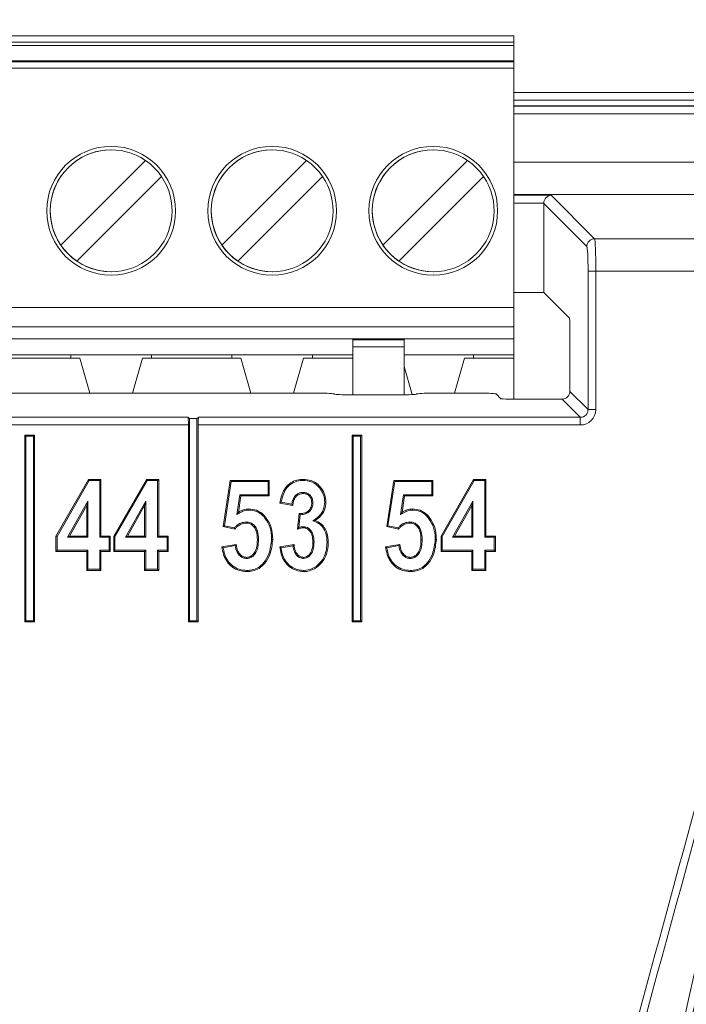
# Model space of a CAD drawing. Header units: millimetres. Extents: x 0 to 2100, y 0 to 1485.
# Tile 57 of 116: x 460 to 486, y 1229 to 1267. Entities that reach past the tile are written whole.
import ezdxf

# ---------------------------------------------------------------- set-up
doc = ezdxf.new("R2010")
doc.units = ezdxf.units.MM
doc.header["$LTSCALE"] = 5
doc.styles.add('SLDTEXTSTYLE1', font='TXT', dxfattribs={"width": 0.75})
doc.dimstyles.new('SLDDIMSTYLE0', dxfattribs={"dimtxt": 12.5, "dimasz": 15, "dimexe": 0, "dimexo": 0.0625, "dimgap": 3.125, "dimtad": 1, "dimdec": 0, "dimlfac": 0.8, "dimrnd": 1e-09, "dimzin": 12, "dimdsep": 46, "dimtxsty": 'SLDTEXTSTYLE1', "dimblk1": 'CLOSED', "dimblk2": 'CLOSED', "dimsah": 1, "dimcen": 0.09, "dimadec": 0, "dimazin": 3, "dimtfac": 1, "dimtofl": 0, "dimtmove": 0, "dimatfit": 3, "dimldrblk": 'CLOSED', "dimfxl": 1, "dimfrac": 2, "dimtolj": 1, "dimtzin": 12, "dimarcsym": 0})

# ---------------------------------------------------------------- blocks, each defined once
blk = doc.blocks.new('_CLOSED')
at = {"color": 0, "linetype": 'ByBlock', "lineweight": -2}
for p, q in [((-1, 0.166667), (0, 0)), ((-1, 0.166667), (-1, -0.166667)), ((0, 0), (-1, -0.166667)), ((0, 0), (-1, 0))]:
    blk.add_line(p, q, dxfattribs=at)
blk = doc.blocks.new('_D_4')
at = {"color": 7, "linetype": 'Continuous', "lineweight": 0}
for p, q in [((552.489, 1313.928), (643.411, 1313.928)), ((638.411, 1313.928), (638.411, 751.428)), ((486.864, 751.428), (643.411, 751.428))]:
    blk.add_line(p, q, dxfattribs=at)
at = {"color": 7, "linetype": 'Continuous', "lineweight": 0, "xscale": 15, "yscale": 15}
for p, rotation in [((638.411, 1313.928, -164.067), 90), ((638.411, 751.428, -164.067), 270)]:
    blk.add_blockref('_CLOSED', p, dxfattribs=dict(at, rotation=rotation))
at = {"color": 7, "linetype": 'Continuous', "lineweight": 0, "insert": (622.298, 1018.824), "char_height": 12.5, "attachment_point": 1, "rotation": 90, "style": 'SLDTEXTSTYLE1'}
blk.add_mtext('450', dxfattribs=at)

msp = doc.modelspace()

# ---------------------------------------------------------------- linework, layer by layer
at = {"color": 7, "linetype": 'Continuous', "lineweight": 15}
for p, q in [((435.446, 1266.176), (479.196, 1266.176)), ((479.196, 1266.176), (479.196, 1265.926)), ((435.446, 1265.926), (479.196, 1265.926)), ((479.196, 1265.801), (435.446, 1265.801)), ((479.196, 1265.801), (479.196, 1265.926)), ((479.196, 1265.801), (479.196, 1265.201)), ((435.446, 1265.201), (479.196, 1265.201)), ((479.196, 1265.17), (479.196, 1265.201)), ((479.196, 1265.17), (435.446, 1265.17)), ((479.196, 1264.921), (435.446, 1264.921)), ((479.196, 1265.17), (479.196, 1264.921)), ((479.196, 1255.638), (479.196, 1264.921)), ((479.196, 1264.05), (479.196, 1263.699)), ((490.977, 1263.683), (479.196, 1263.683)), ((463.571, 1261.753), (463.571, 1261.753)), ((469.821, 1261.753), (469.821, 1261.753)), ((476.071, 1261.753), (476.071, 1261.753)), ((461.618, 1258.055), (464.904, 1261.341)), ((467.868, 1258.055), (471.154, 1261.341)), ((474.118, 1258.055), (477.404, 1261.341)), ((465.523, 1260.722), (462.237, 1257.436)), ((471.773, 1260.722), (468.487, 1257.436)), ((478.023, 1260.722), (474.737, 1257.436)), ((480.643, 1259.988), (482.332, 1258.299)), ((480.359, 1256.223), (480.359, 1259.674)), ((482.033, 1258), (480.359, 1259.674)), ((482.332, 1258.299), (491.104, 1258.299)), ((461.618, 1258.055), (461.618, 1258.055)), ((467.868, 1258.055), (467.868, 1258.055)), ((474.118, 1258.055), (474.118, 1258.055)), ((462.237, 1257.436), (462.237, 1257.436)), ((468.487, 1257.436), (468.487, 1257.436)), ((474.737, 1257.436), (474.737, 1257.436)), ((463.571, 1257.024), (463.571, 1257.024)), ((469.821, 1257.024), (469.821, 1257.024)), ((476.071, 1257.024), (476.071, 1257.024)), ((482.08, 1251.677), (482.08, 1257.051)), ((482.379, 1257.051), (482.08, 1257.051)), ((482.379, 1257.051), (482.379, 1251.677)), ((491.994, 1257.051), (482.379, 1257.051)), ((479.196, 1256.223), (480.359, 1256.223)), ((480.359, 1256.223), (481.359, 1255.223)), ((435.446, 1255.638), (479.196, 1255.638)), ((479.196, 1255.638), (479.196, 1254.888)), ((479.196, 1254.888), (435.446, 1254.888)), ((479.196, 1254.426), (479.196, 1254.888)), ((481.374, 1254.923), (481.374, 1252.383)), ((457.321, 1254.426), (472.946, 1254.426)), ((472.946, 1254.426), (474.946, 1254.426)), ((472.946, 1254.426), (472.946, 1254.386)), ((472.946, 1254.386), (474.946, 1254.386)), ((472.946, 1254.104), (472.946, 1252.247)), ((474.946, 1254.104), (472.946, 1254.104)), ((479.196, 1254.426), (474.946, 1254.426)), ((474.946, 1254.426), (474.946, 1254.386)), ((474.946, 1254.104), (474.946, 1254.386)), ((474.946, 1254.104), (474.946, 1252.248)), ((479.196, 1254.426), (479.196, 1253.801)), ((458.889, 1253.801), (462.002, 1253.801)), ((465.139, 1253.801), (462.002, 1253.801)), ((462.002, 1253.801), (462.002, 1253.676)), ((465.139, 1253.801), (468.252, 1253.801)), ((465.139, 1253.676), (465.139, 1253.801)), ((471.389, 1253.801), (468.252, 1253.801)), ((468.252, 1253.801), (468.252, 1253.676)), ((471.389, 1253.801), (472.945, 1253.801)), ((471.389, 1253.801), (471.389, 1253.676)), ((472.946, 1252.507), (472.946, 1254.035)), ((477.639, 1253.801), (474.946, 1253.801)), ((479.196, 1253.801), (477.639, 1253.801)), ((477.639, 1253.676), (477.639, 1253.801)), ((479.196, 1253.676), (479.196, 1253.801)), ((458.539, 1253.676), (462.352, 1253.676)), ((462.352, 1253.676), (462.74, 1252.312)), ((464.401, 1252.312), (464.789, 1253.676)), ((464.401, 1252.312), (464.789, 1253.676)), ((464.789, 1253.676), (468.602, 1253.676)), ((464.789, 1253.676), (464.789, 1253.676)), ((468.602, 1253.676), (468.99, 1252.312)), ((470.651, 1252.312), (471.039, 1253.676)), ((470.651, 1252.312), (471.039, 1253.676)), ((471.039, 1253.676), (472.946, 1253.676)), ((471.039, 1253.676), (471.039, 1253.676)), ((474.946, 1253.347), (475.256, 1252.257)), ((477.289, 1253.676), (476.901, 1252.312)), ((477.289, 1253.676), (476.901, 1252.312)), ((479.196, 1253.676), (477.289, 1253.676)), ((477.289, 1253.676), (477.289, 1253.676)), ((479.196, 1252.083), (479.196, 1253.676)), ((479.196, 1253.676), (479.196, 1253.676)), ((442.855, 1252.312), (471.613, 1252.312)), ((472.237, 1252.281), (472.24, 1252.278)), ((472.864, 1252.247), (474.803, 1252.247)), ((475.427, 1252.278), (475.431, 1252.281)), ((476.055, 1252.312), (477.891, 1252.312)), ((478.698, 1252.098), (478.515, 1252.281)), ((481.374, 1252.383), (482.08, 1251.677)), ((481.075, 1252.083), (478.998, 1252.083)), ((481.78, 1251.377), (481.075, 1252.083)), ((482.379, 1251.677), (482.08, 1251.677)), ((466.571, 1251.078), (447.896, 1251.078)), ((447.921, 1251.377), (466.546, 1251.377)), ((466.546, 1251.377), (466.615, 1251.336)), ((466.571, 1251.078), (466.571, 1243.437)), ((466.615, 1251.336), (466.615, 1243.481)), ((466.615, 1251.336), (466.902, 1251.336)), ((466.971, 1251.377), (466.902, 1251.336)), ((466.902, 1243.481), (466.902, 1251.336)), ((466.946, 1243.437), (466.946, 1251.078)), ((481.78, 1251.078), (466.946, 1251.078)), ((466.971, 1251.377), (481.78, 1251.377)), ((481.78, 1251.078), (481.78, 1251.377)), ((460.265, 1250.643), (460.221, 1250.687)), ((460.221, 1250.687), (460.221, 1243.437)), ((460.596, 1250.687), (460.221, 1250.687)), ((460.552, 1250.643), (460.596, 1250.687)), ((460.596, 1243.437), (460.596, 1250.687)), ((472.965, 1250.643), (472.921, 1250.687)), ((472.921, 1250.687), (472.921, 1243.437)), ((473.296, 1250.687), (472.921, 1250.687)), ((473.252, 1250.643), (473.296, 1250.687)), ((473.296, 1243.437), (473.296, 1250.687)), ((460.265, 1250.643), (460.265, 1243.481)), ((460.552, 1250.643), (460.265, 1250.643)), ((460.552, 1243.481), (460.552, 1250.643)), ((472.965, 1250.643), (472.965, 1243.481)), ((473.252, 1250.643), (472.965, 1250.643)), ((473.252, 1243.481), (473.252, 1250.643)), ((461.428, 1246.765), (462.692, 1248.969)), ((461.472, 1246.753), (462.718, 1248.925)), ((462.718, 1248.925), (462.692, 1248.969)), ((462.692, 1248.969), (463.171, 1248.969)), ((462.718, 1248.925), (463.127, 1248.925)), ((463.127, 1248.925), (463.171, 1248.969)), ((463.127, 1248.925), (463.127, 1246.724)), ((463.171, 1248.969), (463.171, 1246.767)), ((463.675, 1246.765), (464.94, 1248.969)), ((463.719, 1246.753), (464.965, 1248.925)), ((464.965, 1248.925), (464.94, 1248.969)), ((464.94, 1248.969), (465.418, 1248.969)), ((464.965, 1248.925), (465.374, 1248.925)), ((465.374, 1248.925), (465.418, 1248.969)), ((465.374, 1248.925), (465.374, 1246.724)), ((465.418, 1248.969), (465.418, 1246.767)), ((467.916, 1247.134), (468.191, 1248.923)), ((467.965, 1247.169), (468.228, 1248.879)), ((468.228, 1248.879), (468.191, 1248.923)), ((468.191, 1248.923), (469.704, 1248.923)), ((468.228, 1248.879), (469.661, 1248.879)), ((469.661, 1248.879), (469.704, 1248.923)), ((469.661, 1248.879), (469.661, 1248.37)), ((469.704, 1248.923), (469.704, 1248.327)), ((474.266, 1247.134), (474.541, 1248.923)), ((474.315, 1247.169), (474.578, 1248.879)), ((474.578, 1248.879), (474.541, 1248.923)), ((474.541, 1248.923), (476.054, 1248.923)), ((474.578, 1248.879), (476.011, 1248.879)), ((476.011, 1248.879), (476.054, 1248.923)), ((476.011, 1248.879), (476.011, 1248.37)), ((476.054, 1248.923), (476.054, 1248.327)), ((476.375, 1246.765), (477.64, 1248.969)), ((476.419, 1246.753), (477.665, 1248.925)), ((477.665, 1248.925), (477.64, 1248.969)), ((477.64, 1248.969), (478.118, 1248.969)), ((477.665, 1248.925), (478.074, 1248.925)), ((478.074, 1248.925), (478.118, 1248.969)), ((478.074, 1248.925), (478.074, 1246.724)), ((478.118, 1248.969), (478.118, 1246.767)), ((468.571, 1248.37), (468.453, 1247.602)), ((469.661, 1248.37), (468.571, 1248.37)), ((468.571, 1248.37), (468.609, 1248.327)), ((469.661, 1248.37), (469.704, 1248.327)), ((471.013, 1248.462), (471.013, 1248.418)), ((474.921, 1248.37), (474.803, 1247.602)), ((476.011, 1248.37), (474.921, 1248.37)), ((474.921, 1248.37), (474.959, 1248.327)), ((476.011, 1248.37), (476.054, 1248.327)), ((462.664, 1248.12), (461.877, 1246.724)), ((462.664, 1248.12), (462.621, 1247.953)), ((462.664, 1246.724), (462.664, 1248.12)), ((464.912, 1248.12), (464.124, 1246.724)), ((464.912, 1248.12), (464.868, 1247.953)), ((464.912, 1246.724), (464.912, 1248.12)), ((468.609, 1248.327), (468.511, 1247.689)), ((469.704, 1248.327), (468.609, 1248.327)), ((470.622, 1247.96), (470.117, 1248.051)), ((470.584, 1248.011), (470.168, 1248.087)), ((471.399, 1248.058), (471.355, 1248.059)), ((474.959, 1248.327), (474.861, 1247.689)), ((476.054, 1248.327), (474.959, 1248.327)), ((477.612, 1248.12), (476.824, 1246.724)), ((477.612, 1248.12), (477.568, 1247.953)), ((477.612, 1246.724), (477.612, 1248.12)), ((462.621, 1247.953), (461.952, 1246.767)), ((462.621, 1246.767), (462.621, 1247.953)), ((464.868, 1247.953), (464.199, 1246.767)), ((464.868, 1246.767), (464.868, 1247.953)), ((468.453, 1247.602), (468.511, 1247.689)), ((470.805, 1247.037), (470.865, 1247.639)), ((471.253, 1247.712), (471.225, 1247.745)), ((474.803, 1247.602), (474.861, 1247.689)), ((477.568, 1247.953), (476.899, 1246.767)), ((477.568, 1246.767), (477.568, 1247.953)), ((468.808, 1247.316), (468.808, 1247.272)), ((470.855, 1247.1), (470.905, 1247.596)), ((471.395, 1247.354), (471.493, 1247.368)), ((475.158, 1247.316), (475.158, 1247.272)), ((467.965, 1247.169), (467.916, 1247.134)), ((468.373, 1247.042), (467.916, 1247.134)), ((468.357, 1247.09), (467.965, 1247.169)), ((471.041, 1247.132), (471.04, 1247.088)), ((474.315, 1247.169), (474.266, 1247.134)), ((474.723, 1247.042), (474.266, 1247.134)), ((474.707, 1247.09), (474.315, 1247.169)), ((461.472, 1246.753), (461.428, 1246.765)), ((461.428, 1246.171), (461.428, 1246.765)), ((461.472, 1246.215), (461.472, 1246.753)), ((461.877, 1246.724), (461.952, 1246.767)), ((461.877, 1246.724), (462.664, 1246.724)), ((461.952, 1246.767), (462.621, 1246.767)), ((462.664, 1246.724), (462.621, 1246.767)), ((463.127, 1246.724), (463.171, 1246.767)), ((463.127, 1246.724), (463.494, 1246.724)), ((463.171, 1246.767), (463.538, 1246.767)), ((463.494, 1246.724), (463.538, 1246.767)), ((463.494, 1246.724), (463.494, 1246.215)), ((463.538, 1246.767), (463.538, 1246.171)), ((463.719, 1246.753), (463.675, 1246.765)), ((463.675, 1246.171), (463.675, 1246.765)), ((463.719, 1246.215), (463.719, 1246.753)), ((464.124, 1246.724), (464.199, 1246.767)), ((464.124, 1246.724), (464.912, 1246.724)), ((464.199, 1246.767), (464.868, 1246.767)), ((464.912, 1246.724), (464.868, 1246.767)), ((465.374, 1246.724), (465.418, 1246.767)), ((465.374, 1246.724), (465.741, 1246.724)), ((465.418, 1246.767), (465.785, 1246.767)), ((465.741, 1246.724), (465.785, 1246.767)), ((465.741, 1246.724), (465.741, 1246.215)), ((465.785, 1246.767), (465.785, 1246.171)), ((469.29, 1246.627), (469.246, 1246.627)), ((471.445, 1246.534), (471.401, 1246.534)), ((475.64, 1246.627), (475.596, 1246.627)), ((476.419, 1246.753), (476.375, 1246.765)), ((476.375, 1246.171), (476.375, 1246.765)), ((476.419, 1246.215), (476.419, 1246.753)), ((476.824, 1246.724), (476.899, 1246.767)), ((476.824, 1246.724), (477.612, 1246.724)), ((476.899, 1246.767), (477.568, 1246.767)), ((477.612, 1246.724), (477.568, 1246.767)), ((478.074, 1246.724), (478.118, 1246.767)), ((478.074, 1246.724), (478.441, 1246.724)), ((478.118, 1246.767), (478.485, 1246.767)), ((478.441, 1246.724), (478.485, 1246.767)), ((478.441, 1246.724), (478.441, 1246.215)), ((478.485, 1246.767), (478.485, 1246.171)), ((461.472, 1246.215), (461.428, 1246.171)), ((462.621, 1246.171), (461.428, 1246.171)), ((462.664, 1246.215), (461.472, 1246.215)), ((462.664, 1246.215), (462.621, 1246.171)), ((462.621, 1245.437), (462.621, 1246.171)), ((462.664, 1245.481), (462.664, 1246.215)), ((463.127, 1246.215), (463.171, 1246.171)), ((463.494, 1246.215), (463.127, 1246.215)), ((463.127, 1246.215), (463.127, 1245.481)), ((463.538, 1246.171), (463.171, 1246.171)), ((463.171, 1246.171), (463.171, 1245.437)), ((463.494, 1246.215), (463.538, 1246.171)), ((463.719, 1246.215), (463.675, 1246.171)), ((464.868, 1246.171), (463.675, 1246.171)), ((464.912, 1246.215), (463.719, 1246.215)), ((464.912, 1246.215), (464.868, 1246.171)), ((464.868, 1245.437), (464.868, 1246.171)), ((464.912, 1245.481), (464.912, 1246.215)), ((465.741, 1246.215), (465.374, 1246.215)), ((465.374, 1246.215), (465.374, 1245.481)), ((465.374, 1246.215), (465.418, 1246.171)), ((465.418, 1246.171), (465.418, 1245.437)), ((465.785, 1246.171), (465.418, 1246.171)), ((465.741, 1246.215), (465.785, 1246.171)), ((467.87, 1246.354), (468.42, 1246.446)), ((467.919, 1246.318), (468.383, 1246.396)), ((470.117, 1246.354), (470.668, 1246.446)), ((470.165, 1246.318), (470.629, 1246.395)), ((474.22, 1246.354), (474.77, 1246.446)), ((474.269, 1246.318), (474.733, 1246.396)), ((476.419, 1246.215), (476.375, 1246.171)), ((477.568, 1246.171), (476.375, 1246.171)), ((477.612, 1246.215), (476.419, 1246.215)), ((477.612, 1246.215), (477.568, 1246.171)), ((477.568, 1245.437), (477.568, 1246.171)), ((477.612, 1245.481), (477.612, 1246.215)), ((478.441, 1246.215), (478.074, 1246.215)), ((478.074, 1246.215), (478.074, 1245.481)), ((478.074, 1246.215), (478.118, 1246.171)), ((478.118, 1246.171), (478.118, 1245.437)), ((478.485, 1246.171), (478.118, 1246.171)), ((478.441, 1246.215), (478.485, 1246.171)), ((468.827, 1245.898), (468.828, 1245.942)), ((471.036, 1245.898), (471.036, 1245.942)), ((475.177, 1245.898), (475.178, 1245.942)), ((462.664, 1245.481), (462.621, 1245.437)), ((463.171, 1245.437), (462.621, 1245.437)), ((463.127, 1245.481), (462.664, 1245.481)), ((463.127, 1245.481), (463.171, 1245.437)), ((464.912, 1245.481), (464.868, 1245.437)), ((465.418, 1245.437), (464.868, 1245.437)), ((465.374, 1245.481), (464.912, 1245.481)), ((465.374, 1245.481), (465.418, 1245.437)), ((477.612, 1245.481), (477.568, 1245.437)), ((478.118, 1245.437), (477.568, 1245.437)), ((478.074, 1245.481), (477.612, 1245.481)), ((478.074, 1245.481), (478.118, 1245.437)), ((460.265, 1243.481), (460.221, 1243.437)), ((460.221, 1243.437), (460.596, 1243.437)), ((460.265, 1243.481), (460.552, 1243.481)), ((460.552, 1243.481), (460.596, 1243.437)), ((466.615, 1243.481), (466.571, 1243.437)), ((466.571, 1243.437), (466.946, 1243.437)), ((466.615, 1243.481), (466.902, 1243.481)), ((466.902, 1243.481), (466.946, 1243.437)), ((472.965, 1243.481), (472.921, 1243.437)), ((472.921, 1243.437), (473.296, 1243.437)), ((472.965, 1243.481), (473.252, 1243.481)), ((473.252, 1243.481), (473.296, 1243.437))]:
    msp.add_line(p, q, dxfattribs=at)
at = {"color": 8, "linetype": 'Continuous', "lineweight": 15}
for p, q in [((479.196, 1263.981), (490.977, 1263.981)), ((490.962, 1263.459), (479.196, 1263.459)), ((479.196, 1263.45), (490.972, 1263.45)), ((490.972, 1263.147), (479.196, 1263.147)), ((479.196, 1261.279), (566.546, 1261.279)), ((566.525, 1260.02), (479.196, 1260.02)), ((479.196, 1259.988), (480.643, 1259.988)), ((480.359, 1259.689), (479.196, 1259.689))]:
    msp.add_line(p, q, dxfattribs=at)
at = {"color": 7, "linetype": 'Continuous', "lineweight": 15, "flags": 128}
for points in [[(472.946, 1254.426), (472.946, 1254.418), (472.946, 1254.396), (472.946, 1254.359), (472.946, 1254.31), (472.946, 1254.251), (472.946, 1254.183), (472.946, 1254.11), (472.946, 1254.035)], [(472.946, 1254.104), (472.946, 1254.155), (472.946, 1254.202), (472.946, 1254.246), (472.946, 1254.286), (472.946, 1254.32), (472.946, 1254.349), (472.946, 1254.371), (472.946, 1254.386)], [(471.029, 1248.925), (471.029, 1248.938), (471.029, 1248.951), (471.029, 1248.969)], [(471.862, 1248.09), (471.875, 1248.09), (471.888, 1248.089), (471.906, 1248.089)], [(468.912, 1247.778), (468.912, 1247.797), (468.912, 1247.822)], [(475.262, 1247.778), (475.262, 1247.797), (475.262, 1247.822)], [(469.492, 1247.522), (469.502, 1247.531), (469.512, 1247.539), (469.525, 1247.551)], [(475.842, 1247.522), (475.852, 1247.531), (475.862, 1247.539), (475.875, 1247.551)], [(469.798, 1246.64), (469.811, 1246.64), (469.824, 1246.64), (469.842, 1246.64)], [(471.954, 1246.52), (471.976, 1246.52), (471.998, 1246.52)], [(476.148, 1246.64), (476.161, 1246.64), (476.174, 1246.64), (476.192, 1246.64)], [(468.838, 1245.435), (468.838, 1245.422), (468.839, 1245.409), (468.839, 1245.391)], [(471.047, 1245.435), (471.047, 1245.422), (471.047, 1245.409), (471.047, 1245.391)], [(475.188, 1245.435), (475.188, 1245.422), (475.189, 1245.409), (475.189, 1245.391)]]:
    msp.add_lwpolyline(points, dxfattribs=at)
at = {"color": 7, "linetype": 'Continuous', "lineweight": 15}
for centre in [(463.571, 1259.388), (469.821, 1259.388), (476.071, 1259.388)]:
    msp.add_circle(centre, 2.5, dxfattribs=at)
for centre, radius, start, end in [((463.571, 1259.388), 2.364, 55.6634, 214.3366), ((463.571, 1259.388), 2.364, 90, 270), ((463.571, 1259.388), 2.5, 270, 90), ((469.821, 1259.388), 2.364, 55.6634, 214.3366), ((469.821, 1259.388), 2.364, 90, 270), ((469.821, 1259.388), 2.5, 270, 90), ((476.071, 1259.388), 2.364, 55.6634, 214.3366), ((476.071, 1259.388), 2.364, 90, 270), ((476.071, 1259.388), 2.5, 270, 90), ((463.571, 1259.388), 2.364, 34.3365, 55.6634), ((469.821, 1259.388), 2.364, 34.3365, 55.6634), ((476.071, 1259.388), 2.364, 34.3365, 55.6634), ((463.571, 1259.388), 2.364, 235.6634, 34.3366), ((469.821, 1259.388), 2.364, 235.6634, 34.3366), ((476.071, 1259.388), 2.364, 235.6634, 34.3366), ((482.333, 1257.999), 0.301, 90.1836, 179.8164), ((463.571, 1259.388), 2.364, 214.3365, 235.6634), ((469.821, 1259.388), 2.364, 214.3365, 235.6634), ((476.071, 1259.388), 2.364, 214.3365, 235.6634)]:
    msp.add_arc(centre, radius, start, end, dxfattribs=at)
for centre, major_axis, ratio, start_param, end_param in [((480.643, 1259.689), (0.116, 0.28), 0.928627, 0.419564, 1.938), ((480.659, 1259.673), (0.213, -0.213), 0.997265, 3.876, 3.925621), ((482.33, 1257.051), (0, 1.25), 0.03983, 4.712389, 6.230825), ((482.03, 1257.051), (0, 0.95), 0.052408, 4.712389, 6.230825), ((481.358, 1254.923), (0, 0.3), 0.052408, 4.712389, 6.230825), ((471.613, 1252.279), (0.625, 0), 0.052408, 0.05236, 1.570796), ((472.864, 1252.279), (0.625, 0), 0.052408, 3.193953, 4.712389), ((474.803, 1252.279), (0.625, 0), 0.052408, 4.712389, 6.230825), ((476.055, 1252.279), (0.625, 0), 0.052408, 1.570796, 3.089233), ((477.891, 1252.279), (0.625, 0), 0.052408, 0.05236, 1.570796), ((481.074, 1252.383), (-0.213, 0.213), 0.997265, 2.357564, 3.925621), ((478.998, 1252.099), (0.3, 0), 0.052408, 3.193953, 4.712389), ((481.779, 1251.678), (-0.425, 0.425), 0.997265, 2.357564, 3.925621), ((481.779, 1251.678), (-0.214, 0.214), 0.991846, 2.357564, 3.925621), ((466.545, 1251.078), (0, 0.3), 0.087489, 4.712389, 6.230825), ((466.972, 1251.078), (0, 0.3), 0.087489, 0.05236, 1.570796)]:
    msp.add_ellipse(centre, major_axis=major_axis, ratio=ratio, start_param=start_param, end_param=end_param, dxfattribs=at)
for points, knots in [([(470.931, 769.738), (475.334, 780.841), (482.65, 799.285), (492.016, 825.398), (498.481, 846.041), (503.35, 865.009), (506.757, 882.214), (509.049, 899.607), (510.037, 917.086), (509.466, 934.707), (507.28, 952.33), (503.939, 969.937), (499.729, 987.385), (494.976, 1004.734), (489.978, 1022.036), (485.067, 1039.351), (480.171, 1057.789), (476.159, 1077.585), (473.58, 1098.77), (472.447, 1120.134), (472.709, 1141.544), (474.258, 1162.863), (477.243, 1185.173), (481.558, 1208.43), (486.778, 1232.707), (490.565, 1248.825), (492.458, 1256.883)], [0, 0, 0, 0, 0.0718049, 0.1192899, 0.1667643, 0.2018, 0.2369822, 0.2721462, 0.3071958, 0.3421199, 0.3779878, 0.4138518, 0.449812, 0.4858759, 0.5219929, 0.5580869, 0.5940886, 0.6366644, 0.679407, 0.7222787, 0.7652003, 0.8080581, 0.850711, 0.9004612, 0.9502305, 1, 1, 1, 1]), ([(492.749, 1256.814), (490.853, 1248.758), (487.06, 1232.647), (481.792, 1208.386), (477.704, 1186.316), (474.827, 1166.452), (473.009, 1148.843), (472.061, 1131.163), (472.139, 1113.481), (473.472, 1095.121), (476.368, 1076.196), (480.465, 1057.379), (485.192, 1039.345), (490.127, 1021.999), (495.13, 1004.662), (499.891, 987.279), (504.104, 969.796), (507.444, 952.154), (509.619, 934.517), (510.179, 916.906), (509.19, 899.461), (506.906, 882.101), (503.515, 864.928), (498.67, 845.973), (492.233, 825.327), (482.904, 799.192), (475.602, 780.736), (471.207, 769.628)], [0, 0, 0, 0, 0.04974, 0.09948, 0.1492, 0.1846, 0.220087, 0.25556, 0.290961, 0.326287, 0.366095, 0.405918, 0.441977, 0.478129, 0.514304, 0.550426, 0.586443, 0.622363, 0.658287, 0.693133, 0.728104, 0.763187, 0.798289, 0.833246, 0.880722, 0.928209, 1, 1, 1, 1]), ([(470.194, 769.661), (474.129, 780.941), (480.565, 799.388), (488.589, 825.304), (494.055, 845.689), (498.16, 864.705), (500.973, 882.287), (502.69, 900.014), (503.137, 917.785), (502.092, 935.341), (499.589, 952.566), (496.134, 969.474), (491.952, 986.237), (487.342, 1002.893), (482.706, 1019.097), (478.276, 1034.914), (474.229, 1050.394), (470.697, 1065.996), (467.851, 1081.933), (466.088, 1098.239), (465.483, 1114.838), (465.929, 1131.446), (467.531, 1149.882), (470.514, 1170.068), (474.9, 1191.95), (480.136, 1213.664), (485.92, 1235.243), (489.947, 1249.582), (491.959, 1256.747)], [0, 0, 0, 0, 0.071885, 0.117566, 0.163238, 0.198848, 0.234595, 0.270327, 0.305954, 0.341464, 0.376023, 0.410615, 0.445278, 0.479972, 0.514617, 0.546709, 0.578818, 0.610898, 0.642952, 0.676192, 0.709505, 0.74284, 0.776109, 0.820816, 0.865559, 0.910369, 0.95521, 1, 1, 1, 1]), ([(492.248, 1256.667), (490.233, 1249.504), (486.201, 1235.171), (480.391, 1213.606), (475.125, 1191.906), (470.707, 1170.038), (467.74, 1150.097), (466.138, 1132.145), (465.627, 1116.26), (466.083, 1100.376), (467.653, 1084.298), (470.4, 1068.108), (474.014, 1051.802), (478.212, 1035.63), (482.768, 1019.358), (487.469, 1002.924), (492.08, 986.263), (496.264, 969.496), (499.722, 952.585), (502.229, 935.353), (503.28, 917.789), (502.842, 900.007), (501.137, 882.268), (498.337, 864.674), (494.249, 845.643), (488.81, 825.241), (483.455, 807.876), (477.36, 789.309), (473.426, 778.027), (470.476, 769.563)], [0, 0, 0, 0, 0.044775, 0.089602, 0.134398, 0.179125, 0.223816, 0.255646, 0.287534, 0.319402, 0.351205, 0.384665, 0.418158, 0.451686, 0.485194, 0.519847, 0.554549, 0.589219, 0.62382, 0.658387, 0.693918, 0.729565, 0.765317, 0.801085, 0.836716, 0.882405, 0.928102, 0.946055, 1, 1, 1, 1]), ([(470.117, 1248.051), (470.152, 1248.213), (470.207, 1248.464), (470.412, 1248.754), (470.644, 1248.908), (470.861, 1248.963), (470.989, 1248.967), (471.029, 1248.969)], [0, 0, 0, 0, 0.343297, 0.536304, 0.730119, 0.916333, 1, 1, 1, 1]), ([(470.168, 1248.087), (470.201, 1248.225), (470.253, 1248.449), (470.436, 1248.716), (470.655, 1248.864), (470.864, 1248.919), (470.988, 1248.924), (471.029, 1248.925)], [0, 0, 0, 0, 0.320083, 0.518706, 0.718316, 0.907702, 1, 1, 1, 1]), ([(471.029, 1248.969), (471.131, 1248.961), (471.318, 1248.948), (471.563, 1248.815), (471.746, 1248.615), (471.881, 1248.369), (471.898, 1248.179), (471.906, 1248.089)], [0, 0, 0, 0, 0.220184, 0.404554, 0.588461, 0.805131, 1, 1, 1, 1]), ([(471.029, 1248.925), (471.131, 1248.917), (471.313, 1248.903), (471.545, 1248.772), (471.715, 1248.581), (471.84, 1248.349), (471.855, 1248.171), (471.862, 1248.09)], [0, 0, 0, 0, 0.231957, 0.413399, 0.594266, 0.81341, 1, 1, 1, 1]), ([(471.013, 1248.462), (470.962, 1248.457), (470.86, 1248.446), (470.736, 1248.358), (470.638, 1248.23), (470.598, 1248.107), (470.587, 1248.028), (470.584, 1248.011)], [0, 0, 0, 0, 0.221935, 0.443415, 0.644984, 0.925206, 1, 1, 1, 1]), ([(471.013, 1248.418), (470.962, 1248.412), (470.866, 1248.401), (470.755, 1248.314), (470.669, 1248.193), (470.635, 1248.068), (470.625, 1247.984), (470.622, 1247.96)], [0, 0, 0, 0, 0.228423, 0.425992, 0.615038, 0.890215, 1, 1, 1, 1]), ([(471.399, 1248.058), (471.394, 1248.121), (471.385, 1248.224), (471.307, 1248.345), (471.211, 1248.421), (471.107, 1248.458), (471.039, 1248.461), (471.013, 1248.462)], [0, 0, 0, 0, 0.295054, 0.484556, 0.673626, 0.874113, 1, 1, 1, 1]), ([(471.355, 1248.059), (471.352, 1248.105), (471.347, 1248.188), (471.292, 1248.296), (471.21, 1248.37), (471.113, 1248.413), (471.045, 1248.417), (471.013, 1248.418)], [0, 0, 0, 0, 0.248126, 0.440802, 0.633837, 0.830577, 1, 1, 1, 1]), ([(470.168, 1248.087), (470.16, 1248.081), (470.143, 1248.069), (470.126, 1248.057), (470.117, 1248.051)], [0, 0, 0, 0, 0.5, 1, 1, 1, 1]), ([(470.584, 1248.011), (470.59, 1248.002), (470.603, 1247.985), (470.615, 1247.968), (470.622, 1247.96)], [0, 0, 0, 0, 0.5, 1, 1, 1, 1]), ([(471.225, 1247.745), (471.258, 1247.781), (471.322, 1247.85), (471.352, 1247.967), (471.355, 1248.035), (471.355, 1248.059)], [0, 0, 0, 0, 0.415552, 0.793921, 1, 1, 1, 1]), ([(471.253, 1247.712), (471.287, 1247.747), (471.356, 1247.819), (471.395, 1247.947), (471.398, 1248.028), (471.399, 1248.058)], [0, 0, 0, 0, 0.373178, 0.762977, 1, 1, 1, 1]), ([(471.862, 1248.09), (471.852, 1247.987), (471.832, 1247.786), (471.65, 1247.527), (471.482, 1247.413), (471.395, 1247.354)], [0, 0, 0, 0, 0.334091, 0.654613, 1, 1, 1, 1]), ([(471.906, 1248.089), (471.896, 1247.987), (471.877, 1247.781), (471.71, 1247.53), (471.56, 1247.418), (471.493, 1247.368)], [0, 0, 0, 0, 0.351817, 0.711628, 1, 1, 1, 1]), ([(468.453, 1247.602), (468.484, 1247.621), (468.545, 1247.659), (468.637, 1247.713), (468.758, 1247.765), (468.852, 1247.773), (468.912, 1247.778)], [0, 0, 0, 0, 0.2164996, 0.4331178, 0.641229, 1, 1, 1, 1]), ([(468.511, 1247.689), (468.541, 1247.707), (468.603, 1247.745), (468.734, 1247.806), (468.841, 1247.816), (468.912, 1247.822)], [0, 0, 0, 0, 0.252712, 0.505947, 1, 1, 1, 1]), ([(468.912, 1247.822), (469.014, 1247.813), (469.22, 1247.794), (469.418, 1247.66), (469.507, 1247.569), (469.525, 1247.551)], [0, 0, 0, 0, 0.443348, 0.890233, 1, 1, 1, 1]), ([(468.912, 1247.778), (469.015, 1247.768), (469.214, 1247.749), (469.398, 1247.618), (469.478, 1247.536), (469.492, 1247.522)], [0, 0, 0, 0, 0.469228, 0.907923, 1, 1, 1, 1]), ([(470.865, 1247.639), (470.909, 1247.64), (471.011, 1247.642), (471.137, 1247.68), (471.205, 1247.73), (471.225, 1247.745)], [0, 0, 0, 0, 0.341831, 0.800795, 1, 1, 1, 1]), ([(470.905, 1247.596), (470.9, 1247.601), (470.891, 1247.611), (470.878, 1247.625), (470.869, 1247.634), (470.865, 1247.639)], [0, 0, 0, 0, 0.368432, 0.684216, 1, 1, 1, 1]), ([(470.905, 1247.596), (470.943, 1247.598), (471.046, 1247.604), (471.167, 1247.647), (471.236, 1247.699), (471.253, 1247.712)], [0, 0, 0, 0, 0.307316, 0.824625, 1, 1, 1, 1]), ([(474.803, 1247.602), (474.834, 1247.621), (474.895, 1247.659), (474.987, 1247.713), (475.108, 1247.765), (475.202, 1247.773), (475.262, 1247.778)], [0, 0, 0, 0, 0.2165, 0.433118, 0.641229, 1, 1, 1, 1]), ([(474.861, 1247.689), (474.891, 1247.707), (474.953, 1247.745), (475.084, 1247.806), (475.191, 1247.816), (475.262, 1247.822)], [0, 0, 0, 0, 0.252712, 0.505947, 1, 1, 1, 1]), ([(475.262, 1247.822), (475.364, 1247.813), (475.57, 1247.794), (475.768, 1247.66), (475.857, 1247.569), (475.875, 1247.551)], [0, 0, 0, 0, 0.443348, 0.890233, 1, 1, 1, 1]), ([(475.262, 1247.778), (475.365, 1247.768), (475.564, 1247.749), (475.748, 1247.618), (475.828, 1247.536), (475.842, 1247.522)], [0, 0, 0, 0, 0.469228, 0.907923, 1, 1, 1, 1]), ([(468.808, 1247.316), (468.737, 1247.307), (468.602, 1247.291), (468.453, 1247.192), (468.383, 1247.118), (468.357, 1247.09)], [0, 0, 0, 0, 0.405311, 0.781683, 1, 1, 1, 1]), ([(468.808, 1247.272), (468.737, 1247.263), (468.607, 1247.245), (468.465, 1247.144), (468.399, 1247.071), (468.373, 1247.042)], [0, 0, 0, 0, 0.415839, 0.768355, 1, 1, 1, 1]), ([(469.29, 1246.627), (469.285, 1246.743), (469.277, 1246.917), (469.178, 1247.128), (469.058, 1247.25), (468.923, 1247.309), (468.838, 1247.314), (468.808, 1247.316)], [0, 0, 0, 0, 0.365615, 0.547296, 0.72993, 0.901776, 1, 1, 1, 1]), ([(469.246, 1246.627), (469.241, 1246.739), (469.234, 1246.903), (469.143, 1247.1), (469.036, 1247.211), (468.914, 1247.266), (468.836, 1247.27), (468.808, 1247.272)], [0, 0, 0, 0, 0.380901, 0.556848, 0.733788, 0.902147, 1, 1, 1, 1]), ([(469.492, 1247.522), (469.571, 1247.414), (469.73, 1247.198), (469.791, 1246.877), (469.797, 1246.693), (469.798, 1246.64)], [0, 0, 0, 0, 0.417768, 0.834903, 1, 1, 1, 1]), ([(469.525, 1247.551), (469.607, 1247.439), (469.772, 1247.214), (469.835, 1246.882), (469.84, 1246.692), (469.842, 1246.64)], [0, 0, 0, 0, 0.42142, 0.841074, 1, 1, 1, 1]), ([(471.395, 1247.354), (471.481, 1247.326), (471.64, 1247.276), (471.807, 1247.095), (471.932, 1246.848), (471.945, 1246.647), (471.954, 1246.52)], [0, 0, 0, 0, 0.24659, 0.451743, 0.655499, 1, 1, 1, 1]), ([(471.493, 1247.368), (471.565, 1247.338), (471.702, 1247.28), (471.853, 1247.104), (471.976, 1246.854), (471.989, 1246.647), (471.998, 1246.52)], [0, 0, 0, 0, 0.218574, 0.419125, 0.641773, 1, 1, 1, 1]), ([(475.158, 1247.316), (475.087, 1247.307), (474.952, 1247.291), (474.803, 1247.192), (474.733, 1247.118), (474.707, 1247.09)], [0, 0, 0, 0, 0.4053114, 0.7816829, 1, 1, 1, 1]), ([(475.158, 1247.272), (475.087, 1247.263), (474.957, 1247.245), (474.815, 1247.144), (474.749, 1247.071), (474.723, 1247.042)], [0, 0, 0, 0, 0.415839, 0.768355, 1, 1, 1, 1]), ([(475.64, 1246.627), (475.635, 1246.743), (475.627, 1246.917), (475.528, 1247.128), (475.408, 1247.25), (475.273, 1247.309), (475.188, 1247.314), (475.158, 1247.316)], [0, 0, 0, 0, 0.365615, 0.547296, 0.72993, 0.901776, 1, 1, 1, 1]), ([(475.596, 1246.627), (475.591, 1246.739), (475.584, 1246.903), (475.493, 1247.1), (475.386, 1247.211), (475.264, 1247.266), (475.186, 1247.27), (475.158, 1247.272)], [0, 0, 0, 0, 0.380901, 0.556848, 0.733788, 0.902147, 1, 1, 1, 1]), ([(475.842, 1247.522), (475.921, 1247.414), (476.08, 1247.198), (476.141, 1246.877), (476.147, 1246.693), (476.148, 1246.64)], [0, 0, 0, 0, 0.417768, 0.834903, 1, 1, 1, 1]), ([(475.875, 1247.551), (475.957, 1247.439), (476.122, 1247.214), (476.185, 1246.882), (476.19, 1246.692), (476.192, 1246.64)], [0, 0, 0, 0, 0.42142, 0.841074, 1, 1, 1, 1]), ([(468.357, 1247.09), (468.359, 1247.084), (468.365, 1247.068), (468.37, 1247.052), (468.373, 1247.042)], [0, 0, 0, 0, 0.4116985, 1, 1, 1, 1]), ([(470.855, 1247.1), (470.847, 1247.09), (470.83, 1247.069), (470.814, 1247.048), (470.805, 1247.037)], [0, 0, 0, 0, 0.499997, 1, 1, 1, 1]), ([(471.04, 1247.088), (471.017, 1247.087), (470.97, 1247.085), (470.892, 1247.067), (470.837, 1247.048), (470.805, 1247.037)], [0, 0, 0, 0, 0.289123, 0.578377, 1, 1, 1, 1]), ([(471.041, 1247.132), (471.018, 1247.131), (470.955, 1247.129), (470.894, 1247.111), (470.855, 1247.1)], [0, 0, 0, 0, 0.369388, 1, 1, 1, 1]), ([(471.401, 1246.534), (471.396, 1246.629), (471.388, 1246.773), (471.3, 1246.948), (471.207, 1247.044), (471.111, 1247.083), (471.06, 1247.087), (471.04, 1247.088)], [0, 0, 0, 0, 0.383672, 0.585885, 0.789705, 0.919035, 1, 1, 1, 1]), ([(471.445, 1246.534), (471.439, 1246.633), (471.43, 1246.788), (471.339, 1246.97), (471.243, 1247.069), (471.141, 1247.124), (471.074, 1247.129), (471.041, 1247.132)], [0, 0, 0, 0, 0.36717, 0.575426, 0.749374, 0.878827, 1, 1, 1, 1]), ([(474.707, 1247.09), (474.709, 1247.084), (474.715, 1247.068), (474.72, 1247.052), (474.723, 1247.042)], [0, 0, 0, 0, 0.411699, 1, 1, 1, 1]), ([(468.827, 1245.898), (468.872, 1245.902), (468.963, 1245.912), (469.092, 1245.997), (469.206, 1246.14), (469.28, 1246.361), (469.286, 1246.532), (469.29, 1246.627)], [0, 0, 0, 0, 0.138388, 0.28412, 0.467744, 0.703114, 1, 1, 1, 1]), ([(468.828, 1245.942), (468.873, 1245.947), (468.957, 1245.957), (469.072, 1246.04), (469.174, 1246.174), (469.238, 1246.383), (469.243, 1246.541), (469.246, 1246.627)], [0, 0, 0, 0, 0.149825, 0.280793, 0.466092, 0.711112, 1, 1, 1, 1]), ([(469.798, 1246.64), (469.777, 1246.447), (469.74, 1246.121), (469.531, 1245.754), (469.302, 1245.541), (469.068, 1245.447), (468.909, 1245.439), (468.838, 1245.435)], [0, 0, 0, 0, 0.336732, 0.568731, 0.72257, 0.876726, 1, 1, 1, 1]), ([(469.842, 1246.64), (469.82, 1246.441), (469.782, 1246.104), (469.564, 1245.724), (469.323, 1245.502), (469.077, 1245.404), (468.911, 1245.395), (468.839, 1245.391)], [0, 0, 0, 0, 0.334109, 0.565539, 0.721503, 0.877756, 1, 1, 1, 1]), ([(471.036, 1245.898), (471.074, 1245.902), (471.157, 1245.91), (471.272, 1245.989), (471.374, 1246.126), (471.437, 1246.317), (471.442, 1246.462), (471.445, 1246.534)], [0, 0, 0, 0, 0.134433, 0.295688, 0.480181, 0.741981, 1, 1, 1, 1]), ([(471.036, 1245.942), (471.074, 1245.946), (471.149, 1245.955), (471.251, 1246.032), (471.341, 1246.159), (471.395, 1246.337), (471.399, 1246.47), (471.401, 1246.534)], [0, 0, 0, 0, 0.14686, 0.290792, 0.478739, 0.750747, 1, 1, 1, 1]), ([(471.954, 1246.52), (471.937, 1246.342), (471.909, 1246.046), (471.672, 1245.701), (471.391, 1245.476), (471.16, 1245.449), (471.047, 1245.435)], [0, 0, 0, 0, 0.335593, 0.56019, 0.785444, 1, 1, 1, 1]), ([(471.998, 1246.52), (471.985, 1246.365), (471.964, 1246.086), (471.759, 1245.73), (471.502, 1245.5), (471.245, 1245.401), (471.1, 1245.394), (471.047, 1245.391)], [0, 0, 0, 0, 0.281085, 0.507772, 0.734642, 0.901477, 1, 1, 1, 1]), ([(475.177, 1245.898), (475.222, 1245.902), (475.313, 1245.912), (475.442, 1245.997), (475.556, 1246.14), (475.63, 1246.361), (475.636, 1246.532), (475.64, 1246.627)], [0, 0, 0, 0, 0.138388, 0.28412, 0.467744, 0.703114, 1, 1, 1, 1]), ([(475.178, 1245.942), (475.223, 1245.947), (475.307, 1245.957), (475.422, 1246.04), (475.524, 1246.174), (475.588, 1246.383), (475.593, 1246.541), (475.596, 1246.627)], [0, 0, 0, 0, 0.149825, 0.280793, 0.466092, 0.711112, 1, 1, 1, 1]), ([(476.148, 1246.64), (476.127, 1246.447), (476.09, 1246.121), (475.881, 1245.754), (475.652, 1245.541), (475.418, 1245.447), (475.259, 1245.439), (475.188, 1245.435)], [0, 0, 0, 0, 0.336732, 0.568731, 0.72257, 0.876726, 1, 1, 1, 1]), ([(476.192, 1246.64), (476.17, 1246.441), (476.132, 1246.104), (475.914, 1245.724), (475.673, 1245.502), (475.427, 1245.404), (475.261, 1245.395), (475.189, 1245.391)], [0, 0, 0, 0, 0.334109, 0.565539, 0.721503, 0.877756, 1, 1, 1, 1]), ([(467.919, 1246.318), (467.911, 1246.324), (467.894, 1246.336), (467.878, 1246.348), (467.87, 1246.354)], [0, 0, 0, 0, 0.5, 1, 1, 1, 1]), ([(468.839, 1245.391), (468.737, 1245.399), (468.537, 1245.413), (468.266, 1245.554), (468.055, 1245.769), (467.92, 1246.048), (467.887, 1246.252), (467.87, 1246.354)], [0, 0, 0, 0, 0.201272, 0.396167, 0.590723, 0.793136, 1, 1, 1, 1]), ([(468.838, 1245.435), (468.736, 1245.443), (468.541, 1245.457), (468.281, 1245.598), (468.083, 1245.807), (467.966, 1246.059), (467.934, 1246.236), (467.919, 1246.318)], [0, 0, 0, 0, 0.216571, 0.41591, 0.614881, 0.822161, 1, 1, 1, 1]), ([(468.383, 1246.396), (468.389, 1246.404), (468.401, 1246.421), (468.414, 1246.438), (468.42, 1246.446)], [0, 0, 0, 0, 0.5, 1, 1, 1, 1]), ([(468.383, 1246.396), (468.402, 1246.306), (468.434, 1246.158), (468.561, 1246.006), (468.687, 1245.915), (468.78, 1245.904), (468.827, 1245.898)], [0, 0, 0, 0, 0.373667, 0.617545, 0.8042, 1, 1, 1, 1]), ([(468.42, 1246.446), (468.435, 1246.356), (468.458, 1246.213), (468.571, 1246.058), (468.68, 1245.969), (468.773, 1245.946), (468.82, 1245.942), (468.828, 1245.942)], [0, 0, 0, 0, 0.380716, 0.606843, 0.797096, 0.966981, 1, 1, 1, 1]), ([(470.165, 1246.318), (470.157, 1246.324), (470.141, 1246.336), (470.125, 1246.348), (470.117, 1246.354)], [0, 0, 0, 0, 0.5, 1, 1, 1, 1]), ([(471.047, 1245.391), (470.945, 1245.4), (470.746, 1245.416), (470.487, 1245.568), (470.285, 1245.787), (470.159, 1246.061), (470.131, 1246.259), (470.117, 1246.354)], [0, 0, 0, 0, 0.205855, 0.399934, 0.593279, 0.805049, 1, 1, 1, 1]), ([(471.047, 1245.435), (470.944, 1245.444), (470.734, 1245.463), (470.473, 1245.634), (470.272, 1245.889), (470.19, 1246.13), (470.17, 1246.285), (470.165, 1246.318)], [0, 0, 0, 0, 0.222048, 0.45733, 0.656678, 0.92699, 1, 1, 1, 1]), ([(470.629, 1246.395), (470.636, 1246.404), (470.648, 1246.421), (470.661, 1246.438), (470.668, 1246.446)], [0, 0, 0, 0, 0.4999999, 1, 1, 1, 1]), ([(470.629, 1246.395), (470.642, 1246.317), (470.664, 1246.186), (470.757, 1246.031), (470.858, 1245.942), (470.956, 1245.903), (471.014, 1245.899), (471.036, 1245.898)], [0, 0, 0, 0, 0.336276, 0.562905, 0.754067, 0.903808, 1, 1, 1, 1]), ([(470.668, 1246.446), (470.679, 1246.356), (470.697, 1246.218), (470.792, 1246.058), (470.891, 1245.97), (470.982, 1245.945), (471.027, 1245.942), (471.036, 1245.942)], [0, 0, 0, 0, 0.395191, 0.598823, 0.803968, 0.959174, 1, 1, 1, 1]), ([(475.189, 1245.391), (475.087, 1245.399), (474.887, 1245.413), (474.616, 1245.554), (474.405, 1245.769), (474.27, 1246.048), (474.237, 1246.252), (474.22, 1246.354)], [0, 0, 0, 0, 0.201272, 0.396167, 0.590723, 0.793136, 1, 1, 1, 1]), ([(474.269, 1246.318), (474.261, 1246.324), (474.244, 1246.336), (474.228, 1246.348), (474.22, 1246.354)], [0, 0, 0, 0, 0.5, 1, 1, 1, 1]), ([(475.188, 1245.435), (475.086, 1245.443), (474.891, 1245.457), (474.631, 1245.598), (474.433, 1245.807), (474.316, 1246.059), (474.284, 1246.236), (474.269, 1246.318)], [0, 0, 0, 0, 0.216571, 0.41591, 0.614881, 0.822161, 1, 1, 1, 1]), ([(474.733, 1246.396), (474.739, 1246.404), (474.751, 1246.421), (474.764, 1246.438), (474.77, 1246.446)], [0, 0, 0, 0, 0.5, 1, 1, 1, 1]), ([(474.733, 1246.396), (474.752, 1246.306), (474.784, 1246.158), (474.911, 1246.006), (475.037, 1245.915), (475.13, 1245.904), (475.177, 1245.898)], [0, 0, 0, 0, 0.373667, 0.617545, 0.8042, 1, 1, 1, 1]), ([(474.77, 1246.446), (474.785, 1246.356), (474.808, 1246.213), (474.921, 1246.058), (475.03, 1245.969), (475.123, 1245.946), (475.17, 1245.942), (475.178, 1245.942)], [0, 0, 0, 0, 0.380716, 0.606843, 0.797096, 0.966981, 1, 1, 1, 1])]:
    msp.add_open_spline(points, degree=3, knots=knots, dxfattribs=at)

# ---------------------------------------------------------------- dimensions: what is measured, and where the dimension line sits
at = {"color": 7, "linetype": 'Continuous', "lineweight": 0}
dim = msp.add_linear_dim(base=(638.411, 751.428), p1=(547.489, 1313.928), p2=(481.864, 751.428), angle=90, dimstyle='SLDDIMSTYLE0', dxfattribs=at)
dim.commit()
dim.dimension.update_dxf_attribs({"geometry": '_D_4', "text_midpoint": (638.411, 1032.678), "dimtype": 160})

doc.saveas('drawing.dxf')
